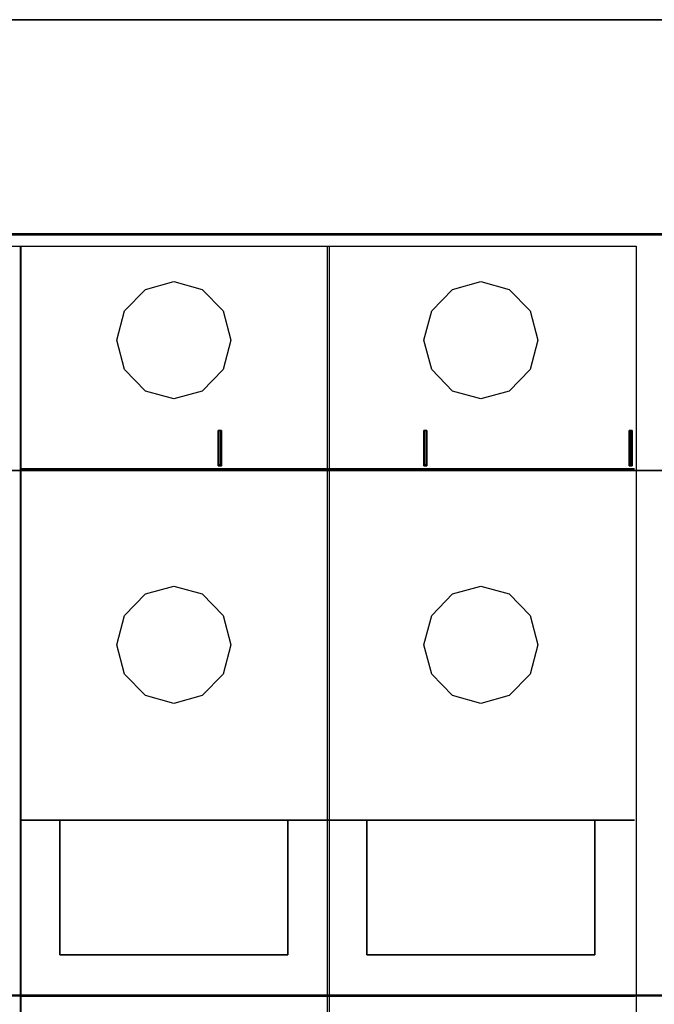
# Model space of a CAD drawing. Extents: x -543332 to -323966, y -9028 to 137422.
# Tile 215 of 250: x -346383 to -345827, y 37906 to 38768. Entities that reach past the tile are written whole.
import ezdxf

# ---------------------------------------------------------------- set-up
doc = ezdxf.new("R2010")
doc.units = 0
doc.header["$MEASUREMENT"] = 0
doc.layers.get('0').update_dxf_attribs({"color": 8})
doc.layers.add('45', color=8, linetype='Continuous')
doc.layers.add('50', color=7, linetype='Continuous')

# ---------------------------------------------------------------- blocks, each defined once
blk = doc.blocks.new('*C993')
at = {"layer": '50', "color": 7}
blk.add_lwpolyline([(13.003722, -217.665396), (265.020137, -217.665396)], dxfattribs=at)
for points in [[(12.998674, -217.665396), (265.025185, -217.665396), (12.998674, -217.665396)], [(12.998674, -236.504246), (265.025185, -236.504246), (265.025185, -217.665396), (12.998674, -217.665396), (12.998674, -236.504246)], [(13.041091, -236.461875), (264.985419, -236.461875), (264.985419, -217.705118), (13.041091, -217.705118), (13.041091, -236.461875)], [(265.025185, -236.419505), (12.998674, -236.419505), (265.025185, -236.419505)], [(12.998674, -312.669973), (265.025185, -312.669973), (265.025185, -236.419505), (12.998674, -236.419505), (12.998674, -312.669973)], [(84.87029, -256.725423), (84.87029, -253.635046), (84.87029, -256.725423)], [(84.87029, -253.635046), (84.97633, -253.635046), (84.87029, -253.635046)], [(85.010793, -256.725423), (84.905416, -256.725423), (84.87029, -256.725423), (84.87029, -253.635046), (84.905416, -253.635046), (85.010793, -253.635046), (85.116171, -253.635046), (85.151297, -253.635046), (85.151297, -256.725423), (85.116171, -256.725423), (85.010793, -256.725423)], [(84.87029, -253.635046), (84.87029, -256.725423), (84.905416, -256.725423), (85.010793, -256.725423), (85.116171, -256.725423), (85.151297, -256.725423), (85.151297, -253.635046), (85.116171, -253.635046), (85.010793, -253.635046), (84.905416, -253.635046), (84.87029, -253.635046)], [(84.894149, -253.635046), (85.050559, -253.635046), (84.894149, -253.635046)], [(84.910055, -253.674768), (84.910055, -256.685701), (84.93524, -256.685701), (85.010793, -256.685701), (85.086347, -256.685701), (85.111532, -256.685701), (85.111532, -253.674768), (85.086347, -253.674768), (85.010793, -253.674768), (84.93524, -253.674768), (84.910055, -253.674768)], [(84.968377, -253.635046), (85.127438, -253.635046), (84.968377, -253.635046)], [(85.042606, -253.635046), (85.151297, -253.635046), (85.042606, -253.635046)], [(85.069116, -253.635046), (85.069116, -256.725423), (85.069116, -253.635046)], [(102.886575, -256.725423), (102.886575, -253.635046), (102.886575, -256.725423)], [(102.886575, -253.635046), (102.995266, -253.635046), (102.886575, -253.635046)], [(103.027078, -256.725423), (102.9217, -256.725423), (102.886575, -256.725423), (102.886575, -253.635046), (102.9217, -253.635046), (103.027078, -253.635046), (103.09733, -253.635046), (103.167582, -253.635046), (103.167582, -256.725423), (103.09733, -256.725423), (103.027078, -256.725423)], [(102.886575, -253.635046), (102.886575, -256.725423), (102.9217, -256.725423), (103.027078, -256.725423), (103.09733, -256.725423), (103.167582, -256.725423), (103.167582, -253.635046), (103.09733, -253.635046), (103.027078, -253.635046), (102.9217, -253.635046), (102.886575, -253.635046)], [(102.910434, -253.635046), (103.069494, -253.635046), (102.910434, -253.635046)], [(102.92634, -253.674768), (102.92634, -256.685701), (102.951524, -256.685701), (103.027078, -256.685701), (103.077447, -256.685701), (103.127817, -256.685701), (103.127817, -253.674768), (103.077447, -253.674768), (103.027078, -253.674768), (102.951524, -253.674768), (102.92634, -253.674768)], [(102.987313, -253.635046), (103.117213, -253.635046), (102.987313, -253.635046)], [(103.035031, -253.635046), (103.167582, -253.635046), (103.035031, -253.635046)], [(103.0854, -253.635046), (103.0854, -256.725423), (103.0854, -253.635046)], [(120.879, -256.725423), (120.879, -253.635046), (120.879, -256.725423)], [(120.879, -253.635046), (120.985041, -253.635046), (120.879, -253.635046)], [(121.019504, -256.725423), (120.914126, -256.725423), (120.879, -256.725423), (120.879, -253.635046), (120.914126, -253.635046), (121.019504, -253.635046), (121.124882, -253.635046), (121.160008, -253.635046), (121.160008, -256.725423), (121.124882, -256.725423), (121.019504, -256.725423)], [(120.879, -253.635046), (120.879, -256.725423), (120.914126, -256.725423), (121.019504, -256.725423), (121.124882, -256.725423), (121.160008, -256.725423), (121.160008, -253.635046), (121.124882, -253.635046), (121.019504, -253.635046), (120.914126, -253.635046), (120.879, -253.635046)], [(120.902859, -253.635046), (121.06192, -253.635046), (120.902859, -253.635046)], [(120.918765, -253.674768), (120.918765, -256.685701), (120.94395, -256.685701), (121.019504, -256.685701), (121.095058, -256.685701), (121.120242, -256.685701), (121.120242, -253.674768), (121.095058, -253.674768), (121.019504, -253.674768), (120.94395, -253.674768), (120.918765, -253.674768)], [(120.979739, -253.635046), (121.136148, -253.635046), (120.979739, -253.635046)], [(121.053967, -253.635046), (121.160008, -253.635046), (121.053967, -253.635046)], [(121.077826, -253.635046), (121.077826, -256.725423), (121.077826, -253.635046)], [(84.87029, -256.64333), (84.97633, -256.64333), (84.87029, -256.64333)], [(84.894149, -256.64333), (85.050559, -256.64333), (84.894149, -256.64333)], [(84.968377, -256.64333), (85.127438, -256.64333), (84.968377, -256.64333)], [(85.042606, -256.64333), (85.151297, -256.64333), (85.042606, -256.64333)], [(102.886575, -256.64333), (102.995266, -256.64333), (102.886575, -256.64333)], [(102.910434, -256.64333), (103.069494, -256.64333), (102.910434, -256.64333)], [(102.987313, -256.64333), (103.117213, -256.64333), (102.987313, -256.64333)], [(103.035031, -256.64333), (103.167582, -256.64333), (103.035031, -256.64333)], [(120.879, -256.64333), (120.985041, -256.64333), (120.879, -256.64333)], [(120.902859, -256.64333), (121.06192, -256.64333), (120.902859, -256.64333)], [(120.979739, -256.64333), (121.136148, -256.64333), (120.979739, -256.64333)], [(121.053967, -256.64333), (121.160008, -256.64333), (121.053967, -256.64333)], [(246.510509, -257.14118), (31.516001, -257.14118), (246.510509, -257.14118)], [(246.510509, -257.14118), (246.510509, -303.168456), (31.516001, -303.168456), (31.516001, -257.14118), (246.510509, -257.14118)], [(31.516001, -303.086364), (246.510509, -303.086364), (31.516001, -303.086364)]]:
    blk.add_lwpolyline(points, close=True, dxfattribs=at)
blk = doc.blocks.new('*U1001')
at = {"layer": '45', "color": 255}
for points in [[(40.524143, -237.494649), (67.569778, -237.494649), (67.569778, -322.505155), (40.524143, -322.505155), (40.524143, -237.494649)], [(67.556523, -237.494649), (94.596857, -237.494649), (94.596857, -322.505155), (67.556523, -322.505155), (67.556523, -237.494649)], [(94.461655, -237.494649), (121.50729, -237.494649), (121.50729, -322.505155), (94.461655, -322.505155), (94.461655, -237.494649)]]:
    blk.add_lwpolyline(points, close=True, dxfattribs=at)
at = {"layer": '45', "color": 159}
for points in [[(40.524143, -237.494649), (67.569778, -237.494649), (67.569778, -322.505155), (40.524143, -322.505155), (40.524143, -237.494649)], [(67.556523, -237.494649), (94.596857, -237.494649), (94.596857, -322.505155), (67.556523, -322.505155), (67.556523, -237.494649)], [(94.461655, -237.494649), (121.50729, -237.494649), (121.50729, -322.505155), (94.461655, -322.505155), (94.461655, -237.494649)]]:
    blk.add_lwpolyline(points, close=True, dxfattribs=at)
at = {"layer": '45', "color": 7}
blk.add_lwpolyline([(40.529445, -237.499945), (67.564476, -237.499945), (67.564476, -322.499859), (40.529445, -322.499859), (40.529445, -237.499945)], close=True, dxfattribs=at)
at = {"layer": '45', "color": 179}
for points in [[(67.561825, -237.499945), (94.591555, -237.499945), (94.591555, -322.499859), (67.561825, -322.499859), (67.561825, -237.499945)], [(94.466957, -237.499945), (121.501988, -237.499945), (121.501988, -322.499859), (94.466957, -322.499859), (94.466957, -237.499945)], [(75.997349, -245.729056), (76.675, -243.165008), (78.495864, -241.287189), (80.999552, -240.590322), (83.477376, -241.287189), (85.303413, -243.165008), (85.981064, -245.729056), (85.303413, -248.287783), (83.477376, -250.176241), (80.999552, -250.85715), (78.495864, -250.176241), (76.675, -248.287783), (75.997349, -245.729056)], [(102.902481, -245.729056), (103.585132, -243.165008), (105.400365, -241.287189), (107.903421, -240.590322), (110.380619, -241.287189), (112.211367, -243.165008), (112.888847, -245.729056), (112.211367, -248.287783), (110.380619, -250.176241), (107.903421, -250.85715), (105.400365, -250.176241), (103.585132, -248.287783), (102.902481, -245.729056)], [(67.527362, -256.995533), (94.459004, -256.995533), (67.527362, -256.995533)], [(94.429843, -256.995533), (121.366787, -256.995533), (94.429843, -256.995533)], [(75.997349, -272.393116), (76.675, -269.818412), (78.495864, -267.93526), (80.999552, -267.270306), (83.477376, -267.93526), (85.303413, -269.818412), (85.981064, -272.393116), (85.303413, -274.957181), (83.477376, -276.840332), (80.999552, -277.521246), (78.495864, -276.840332), (76.675, -274.957181), (75.997349, -272.393116)], [(102.902481, -272.393116), (103.585132, -269.818412), (105.400365, -267.93526), (107.903421, -267.270306), (110.380619, -267.93526), (112.211367, -269.818412), (112.888847, -272.393116), (112.211367, -274.957181), (110.380619, -276.840332), (107.903421, -277.521246), (105.400365, -276.840332), (103.585132, -274.957181), (102.902481, -272.393116)], [(94.459004, -287.758945), (67.527362, -287.758945), (94.459004, -287.758945)], [(71.008142, -299.5511), (71.008142, -287.758945), (71.008142, -299.5511)], [(90.964969, -287.758945), (90.964969, -299.5511), (90.964969, -287.758945)], [(121.366787, -287.758945), (94.429843, -287.758945), (121.366787, -287.758945)], [(97.910623, -299.5511), (97.910623, -287.758945), (97.910623, -299.5511)], [(117.867449, -287.758945), (117.867449, -299.5511), (117.867449, -287.758945)], [(90.975573, -299.53786), (71.008142, -299.53786), (90.975573, -299.53786)], [(117.880704, -299.53786), (97.910623, -299.53786), (117.880704, -299.53786)], [(94.459004, -303.155215), (67.527362, -303.155215), (94.459004, -303.155215)], [(121.366787, -303.155215), (94.429843, -303.155215), (121.366787, -303.155215)]]:
    blk.add_lwpolyline(points, close=True, dxfattribs=at)

msp = doc.modelspace()

# ---------------------------------------------------------------- block references
at = {"xscale": 10, "yscale": 10, "zscale": 10}
for name in ['*C993', '*U1001']:
    msp.add_blockref(name, (-347057.52, 40944.6), dxfattribs=at)

doc.saveas('drawing.dxf')
